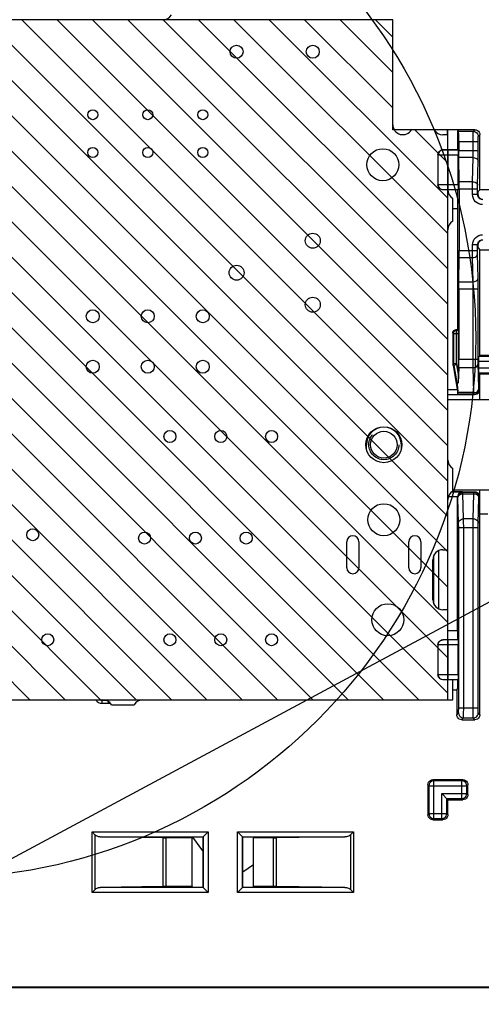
# Model space of a CAD drawing. Extents: x 0 to 420, y 0 to 297.
# Tile 55 of 62: x 312 to 331, y 197 to 236. Entities that reach past the tile are written whole.
import ezdxf

# ---------------------------------------------------------------- set-up
doc = ezdxf.new("R2010")
doc.units = 0
doc.header["$LTSCALE"] = 23.1
doc.linetypes.add('HIDDEN', pattern=[0.2, 0.1, -0.1])
doc.layers.get('0').update_dxf_attribs({"linetype": 'CONTINUOUS'})
for name, color, linetype in [('ALL_AXIS', 7, 'CONTINUOUS'), ('ALL_DIM', 7, 'CONTINUOUS'), ('ALL_FEATURES', 7, 'CONTINUOUS'), ('ALL_NOTE', 7, 'CONTINUOUS'), ('DEFAULT_2', 8, 'HIDDEN'), ('LAY0001', 7, 'CONTINUOUS'), ('OBSTRUCTIVE_DTM', 7, 'CONTINUOUS')]:
    doc.layers.add(name, color=color, linetype=linetype)
doc.dimstyles.get("Standard").update_dxf_attribs({"dimtxt": 2.5, "dimasz": 2.5, "dimexe": 1.25, "dimexo": 0.625, "dimtad": 1, "dimcen": 2.5, "dimazin": 3, "dimtfac": 1, "dimtmove": 0, "dimatfit": 3})

# ---------------------------------------------------------------- blocks, each defined once
blk = doc.blocks.new('_OPEN')
at = {"color": 0, "linetype": 'BYBLOCK'}
for p, q in [((0, 0), (-1, 0.25)), ((-1, -0.25), (0, 0)), ((-1, 0), (0, 0))]:
    blk.add_line(p, q, dxfattribs=at)
blk = doc.blocks.new('*D19')
at = {"layer": 'ALL_DIM', "color": 2, "linetype": 'CONTINUOUS'}
for p, q in [((379.947, 186.581), (379.947, 199.501)), ((379.947, 199.501), (379.947, 183.145)), ((326.484, 186.581), (380.947, 186.581)), ((379.947, 174.709), (379.947, 183.145)), ((341.484, 179.709), (380.947, 179.709)), ((379.947, 179.709), (379.947, 174.709))]:
    blk.add_line(p, q, dxfattribs=at)
at = {"layer": 'ALL_DIM', "color": 2, "linetype": 'CONTINUOUS', "xscale": 2, "yscale": 2, "zscale": 2}
for p, rotation in [((379.947, 186.581), 270), ((379.947, 179.709), 90)]:
    blk.add_blockref('_OPEN', p, dxfattribs=dict(at, rotation=rotation))

msp = doc.modelspace()

# ---------------------------------------------------------------- linework, layer by layer
at = {"color": 7, "linetype": 'CONTINUOUS'}
for p, q in [((327.184, 235.969), (288.984, 235.969)), ((327.184, 231.569), (327.184, 235.969)), ((329.384, 231.569), (327.184, 231.569)), ((329.384, 208.769), (329.384, 231.569)), ((288.184, 208.769), (329.384, 208.769))]:
    msp.add_line(p, q, dxfattribs=at)
at = {"color": 2, "linetype": 'CONTINUOUS'}
for p, q in [((316.915, 208.769), (289.715, 235.969)), ((318.33, 208.769), (291.13, 235.969)), ((319.744, 208.769), (292.544, 235.969)), ((321.158, 208.769), (293.958, 235.969)), ((322.572, 208.769), (295.372, 235.969)), ((323.986, 208.769), (296.786, 235.969)), ((325.401, 208.769), (298.201, 235.969)), ((326.815, 208.769), (299.615, 235.969)), ((328.229, 208.769), (301.029, 235.969)), ((329.384, 209.028), (302.443, 235.969)), ((329.384, 210.442), (303.858, 235.969)), ((329.384, 211.856), (305.272, 235.969)), ((329.384, 213.271), (306.686, 235.969)), ((329.384, 214.685), (308.1, 235.969)), ((329.384, 216.099), (309.514, 235.969)), ((329.384, 217.513), (310.929, 235.969)), ((329.384, 218.927), (312.343, 235.969)), ((329.384, 220.342), (313.757, 235.969)), ((329.384, 221.756), (315.171, 235.969)), ((329.384, 223.17), (316.585, 235.969)), ((329.384, 224.584), (318, 235.969)), ((329.384, 225.998), (319.414, 235.969)), ((329.384, 227.413), (320.828, 235.969)), ((329.384, 228.827), (322.242, 235.969)), ((327.184, 232.441), (323.657, 235.969)), ((327.184, 233.855), (325.071, 235.969)), ((327.184, 235.27), (326.485, 235.969)), ((315.501, 208.769), (288.984, 235.286)), ((314.087, 208.769), (288.984, 233.872)), ((312.673, 208.769), (288.984, 232.457)), ((329.384, 230.241), (328.057, 231.569))]:
    msp.add_line(p, q, dxfattribs=at)
msp.add_circle((308.875, 223.238), 21.623, dxfattribs=at)
at = {"layer": 'ALL_AXIS', "color": 7, "linetype": 'CONTINUOUS'}
for p, q in [((317.984, 235.969), (312.184, 235.969)), ((327.184, 235.969), (319.584, 235.969)), ((327.184, 231.769), (327.184, 235.969)), ((328.838, 231.569), (327.931, 231.569)), ((329.384, 231.369), (329.184, 231.369)), ((329.384, 230.769), (329.384, 231.369)), ((329.584, 227.915), (329.584, 228.822)), ((329.384, 218.369), (329.384, 227.569)), ((329.584, 217.115), (329.584, 218.022)), ((329.384, 214.769), (329.384, 216.769)), ((325.344, 214.049), (325.344, 215.089)), ((325.824, 215.089), (325.824, 214.049)), ((327.824, 214.049), (327.824, 215.089)), ((328.304, 215.089), (328.304, 214.049)), ((329.184, 214.769), (329.384, 214.769)), ((328.784, 212.769), (328.784, 214.369)), ((329.384, 212.369), (329.184, 212.369)), ((329.384, 211.169), (329.384, 212.369)), ((329.584, 208.769), (329.584, 209.569)), ((287.984, 208.769), (315.584, 208.769)), ((317.184, 208.769), (329.584, 208.769)), ((315.931, 208.569), (316.838, 208.569)), ((321.184, 201.877), (321.609, 202.18))]:
    msp.add_line(p, q, dxfattribs=at)
for centre, radius in [((320.936, 234.689), 0.26), ((323.984, 234.689), 0.26), ((315.184, 232.169), 0.2), ((317.384, 232.169), 0.2), ((319.584, 232.169), 0.2), ((315.184, 230.657), 0.2), ((317.384, 230.657), 0.2), ((319.584, 230.657), 0.2), ((326.784, 230.169), 0.64), ((323.984, 227.129), 0.3), ((320.936, 225.849), 0.3), ((323.984, 224.569), 0.3), ((315.184, 224.105), 0.26), ((317.384, 224.105), 0.26), ((319.584, 224.105), 0.26), ((315.184, 222.089), 0.26), ((317.384, 222.089), 0.26), ((319.584, 222.089), 0.26), ((318.272, 219.297), 0.24), ((320.304, 219.297), 0.24), ((322.336, 219.297), 0.24), ((326.824, 218.969), 0.72), ((326.824, 215.969), 0.64), ((312.784, 215.369), 0.24), ((317.256, 215.233), 0.24), ((319.288, 215.233), 0.24), ((321.32, 215.233), 0.24), ((326.984, 211.969), 0.64), ((313.384, 211.169), 0.24), ((318.272, 211.169), 0.24), ((320.304, 211.169), 0.24), ((322.336, 211.169), 0.24)]:
    msp.add_circle(centre, radius, dxfattribs=at)
for centre, radius, start, end in [((317.984, 236.369), 0.4, 270, 330), ((327.584, 231.769), 0.4, 180, 330), ((329.184, 231.769), 0.4, 210, 270), ((329.784, 229.169), 0.4, 180, 240), ((329.784, 227.569), 0.4, 120, 180), ((329.784, 218.369), 0.4, 180, 240), ((329.784, 216.769), 0.4, 120, 180), ((325.584, 215.089), 0.24, 0, 180), ((328.064, 215.089), 0.24, 0, 180), ((329.184, 214.369), 0.4, 90, 180), ((325.584, 214.049), 0.24, 180, 360), ((328.064, 214.049), 0.24, 180, 360), ((329.184, 212.769), 0.4, 180, 270), ((315.584, 208.369), 0.4, 30, 90), ((317.184, 208.369), 0.4, 90, 150)]:
    msp.add_arc(centre, radius, start, end, dxfattribs=at)
at = {"layer": 'ALL_FEATURES', "color": 7, "linetype": 'CONTINUOUS'}
for p, q in [((330.468, 231.569), (328.838, 231.569)), ((329.826, 231.569), (329.784, 231.527)), ((329.784, 230.769), (329.784, 231.527)), ((329.784, 231.527), (329.812, 231.499)), ((330.668, 229.169), (330.668, 231.369)), ((329.819, 231.099), (329.819, 230.735)), ((328.984, 230.569), (328.984, 229.369)), ((329.784, 230.769), (329.184, 230.769)), ((329.795, 230.758), (329.784, 230.769)), ((329.798, 229.379), (329.798, 230.558)), ((329.838, 229.486), (329.821, 230.452)), ((329.784, 229.169), (329.184, 229.169)), ((329.784, 229.169), (329.795, 229.179)), ((329.784, 228.411), (329.784, 229.169)), ((329.84, 229.203), (329.84, 226.735)), ((330.668, 229.169), (330.584, 229.085)), ((330.584, 229.085), (330.584, 228.983)), ((334.804, 229.169), (330.668, 229.169)), ((329.77, 228.397), (329.584, 228.397)), ((329.77, 228.397), (329.784, 228.411)), ((329.77, 228.397), (329.77, 223.569)), ((330.584, 226.955), (330.584, 226.853)), ((330.584, 226.853), (330.668, 226.769)), ((330.668, 222.532), (330.668, 226.769)), ((330.668, 226.769), (334.804, 226.769)), ((329.821, 225.486), (329.838, 226.452)), ((329.819, 225.203), (329.819, 222.395)), ((329.584, 223.449), (329.584, 222.204)), ((329.77, 223.569), (329.704, 223.569)), ((329.77, 223.569), (329.796, 223.543)), ((329.798, 223.423), (329.798, 221.673)), ((330.668, 222.532), (330.629, 222.492)), ((331.161, 222.532), (330.668, 222.532)), ((329.59, 222.134), (329.759, 221.177)), ((330.625, 222.045), (330.625, 222.293)), ((329.816, 222.052), (329.798, 221.438)), ((330.668, 221.806), (330.629, 221.845)), ((330.668, 220.769), (330.668, 221.806)), ((330.668, 221.806), (331.161, 221.806)), ((329.75, 221.378), (329.789, 221.115)), ((329.798, 221.673), (329.798, 221.521)), ((329.798, 221.521), (329.798, 221.438)), ((330.451, 220.969), (329.384, 220.969)), ((329.783, 220.993), (329.767, 220.977)), ((329.77, 221.114), (329.789, 221.115)), ((329.787, 221.05), (329.789, 221.115)), ((330.651, 221.169), (330.651, 220.769)), ((332.344, 220.769), (329.384, 220.769)), ((326.124, 218.803), (326.124, 218.969)), ((327.524, 218.803), (327.524, 218.969)), ((329.55, 217.089), (330.451, 217.089)), ((329.584, 217.169), (331.214, 217.169)), ((330.651, 217.169), (330.651, 216.889)), ((330.668, 208.169), (330.668, 217.169)), ((329.77, 211.541), (329.77, 216.881)), ((330.668, 216.209), (330.984, 216.209)), ((328.801, 214.48), (328.801, 212.658)), ((329.384, 211.541), (329.77, 211.541)), ((329.784, 211.527), (329.77, 211.541)), ((329.784, 211.169), (329.784, 211.527)), ((329.784, 211.169), (329.184, 211.169)), ((329.795, 211.158), (329.784, 211.169)), ((328.984, 210.969), (328.984, 209.769)), ((329.798, 209.779), (329.798, 210.958)), ((329.784, 209.569), (329.184, 209.569)), ((329.784, 209.569), (329.795, 209.579)), ((329.784, 209.211), (329.784, 209.569)), ((329.584, 209.169), (329.742, 209.169)), ((329.742, 209.169), (329.784, 209.211)), ((329.742, 209.169), (329.742, 208.169)), ((329.942, 207.969), (330.468, 207.969)), ((328.584, 205.369), (328.584, 204.169)), ((329.984, 205.569), (328.784, 205.569)), ((330.184, 204.969), (330.184, 205.369)), ((329.384, 204.769), (329.142, 205.011)), ((329.384, 204.169), (329.384, 204.769)), ((329.384, 204.769), (329.984, 204.769)), ((328.784, 203.969), (329.184, 203.969)), ((315.279, 203.356), (315.156, 203.479)), ((317.982, 203.245), (315.476, 203.279)), ((319.16, 203.244), (318.106, 203.244)), ((319.16, 203.244), (319.184, 203.269)), ((319.16, 201.293), (319.16, 203.244)), ((319.584, 203.269), (319.184, 203.269)), ((319.584, 203.269), (319.795, 203.479)), ((319.584, 203.269), (319.584, 201.269)), ((320.974, 203.479), (321.184, 203.269)), ((321.184, 201.269), (321.184, 203.269)), ((321.584, 203.269), (321.184, 203.269)), ((321.609, 203.244), (321.584, 203.269)), ((321.609, 201.293), (321.609, 203.244)), ((322.4, 203.244), (321.609, 203.244)), ((325.269, 203.279), (322.516, 203.245)), ((325.492, 203.363), (325.608, 203.479)), ((317.982, 201.293), (315.476, 201.258)), ((319.16, 201.293), (318.106, 201.293)), ((319.16, 201.293), (319.184, 201.269)), ((319.184, 201.269), (319.584, 201.269)), ((319.584, 201.269), (319.795, 201.058)), ((320.974, 201.058), (321.184, 201.269)), ((321.184, 201.269), (321.584, 201.269)), ((321.609, 201.293), (321.584, 201.269)), ((322.4, 201.293), (321.609, 201.293)), ((325.269, 201.258), (322.516, 201.293)), ((315.279, 201.182), (315.156, 201.058)), ((325.492, 201.175), (325.608, 201.058)), ((357.115, 197.269), (263.653, 197.269)), ((357.105, 197.248), (263.664, 197.248))]:
    msp.add_line(p, q, dxfattribs=at)
at = {"layer": 'ALL_FEATURES', "color": 9, "linetype": 'CONTINUOUS'}
for p, q in [((330.398, 231.499), (329.812, 231.499)), ((330.398, 231.499), (330.468, 231.569)), ((330.598, 231.299), (330.668, 231.369)), ((329.819, 231.099), (330.595, 231.099)), ((330.395, 230.735), (330.395, 231.099)), ((330.595, 230.735), (330.595, 231.099)), ((328.984, 230.569), (328.991, 230.562)), ((328.991, 229.376), (328.991, 230.562)), ((329.184, 230.769), (329.191, 230.762)), ((329.391, 229.179), (329.391, 230.758)), ((329.391, 230.758), (329.795, 230.758)), ((329.391, 230.558), (329.798, 230.558)), ((329.819, 230.735), (330.595, 230.735)), ((330.392, 230.452), (329.821, 230.452)), ((330.375, 229.486), (330.392, 230.452)), ((330.575, 229.345), (330.592, 230.31)), ((328.984, 229.369), (328.991, 229.376)), ((329.391, 229.379), (329.798, 229.379)), ((330.375, 229.486), (329.838, 229.486)), ((329.184, 229.169), (329.191, 229.176)), ((329.391, 229.179), (329.795, 229.179)), ((329.84, 229.203), (330.574, 229.203)), ((330.374, 228.972), (330.374, 229.203)), ((330.574, 228.972), (330.374, 228.972)), ((330.574, 228.972), (330.574, 229.203)), ((330.584, 228.983), (330.574, 228.972)), ((330.374, 226.735), (330.374, 226.965)), ((330.574, 226.965), (330.374, 226.965)), ((330.574, 226.735), (330.574, 226.965)), ((330.574, 226.965), (330.584, 226.955)), ((329.84, 226.735), (330.574, 226.735)), ((330.592, 225.627), (330.575, 226.593)), ((329.838, 226.452), (330.375, 226.452)), ((330.392, 225.486), (330.375, 226.452)), ((329.821, 225.486), (330.392, 225.486)), ((329.819, 225.203), (330.595, 225.203)), ((330.395, 222.395), (330.395, 225.203)), ((330.595, 222.395), (330.595, 225.203)), ((329.61, 223.423), (329.584, 223.449)), ((329.61, 223.423), (329.61, 222.206)), ((329.61, 223.423), (329.798, 223.423)), ((329.73, 223.543), (329.704, 223.569)), ((329.73, 222.206), (329.73, 223.543)), ((329.796, 223.543), (329.73, 223.543)), ((329.61, 222.206), (329.584, 222.204)), ((329.616, 222.137), (329.59, 222.134)), ((329.73, 222.206), (329.61, 222.206)), ((329.734, 222.157), (329.616, 222.137)), ((329.616, 222.137), (329.75, 221.378)), ((329.734, 222.157), (329.798, 221.795)), ((329.819, 222.395), (330.595, 222.395)), ((330.626, 221.221), (330.596, 222.224)), ((331.204, 222.293), (330.625, 222.293)), ((331.201, 222.492), (330.629, 222.492)), ((329.816, 222.052), (330.396, 222.052)), ((330.426, 221.05), (330.396, 222.052)), ((330.625, 222.045), (331.204, 222.045)), ((330.629, 221.845), (331.201, 221.845)), ((329.384, 221.177), (329.759, 221.177)), ((329.384, 220.977), (329.767, 220.977)), ((330.427, 220.993), (329.783, 220.993)), ((330.426, 221.05), (329.787, 221.05)), ((330.451, 220.969), (330.427, 220.993)), ((330.651, 221.169), (330.627, 221.193)), ((329.967, 217.081), (329.54, 217.081)), ((329.983, 217.065), (329.967, 217.081)), ((329.983, 217.065), (330.427, 217.065)), ((330.427, 217.065), (330.451, 217.089)), ((329.77, 216.881), (329.402, 216.881)), ((329.783, 216.865), (329.77, 216.878)), ((329.814, 215.834), (329.785, 216.836)), ((330.014, 216.005), (329.985, 217.008)), ((329.985, 217.008), (330.426, 217.008)), ((330.396, 216.005), (330.426, 217.008)), ((330.596, 215.834), (330.626, 216.836)), ((330.627, 216.865), (330.651, 216.889)), ((330.396, 216.005), (330.014, 216.005)), ((329.816, 208.439), (329.816, 215.662)), ((329.816, 215.662), (330.595, 215.662)), ((330.016, 208.439), (330.016, 215.662)), ((330.395, 208.439), (330.395, 215.662)), ((330.595, 208.439), (330.595, 215.662)), ((329.009, 214.725), (329.009, 212.412)), ((328.809, 214.499), (328.809, 212.639)), ((329.191, 211.162), (329.184, 211.169)), ((329.391, 209.579), (329.391, 211.158)), ((329.795, 211.158), (329.391, 211.158)), ((328.991, 210.962), (328.984, 210.969)), ((328.991, 209.776), (328.991, 210.962)), ((329.798, 210.958), (329.391, 210.958)), ((328.984, 209.769), (328.991, 209.776)), ((329.184, 209.569), (329.191, 209.576)), ((329.391, 209.779), (329.798, 209.779)), ((329.391, 209.579), (329.795, 209.579)), ((315.513, 208.748), (315.558, 208.743)), ((315.581, 208.765), (315.558, 208.743)), ((315.558, 208.623), (315.558, 208.743)), ((315.558, 208.743), (315.717, 208.743)), ((315.558, 208.623), (315.81, 208.623)), ((315.81, 208.623), (315.81, 208.695)), ((329.816, 208.439), (330.595, 208.439)), ((329.742, 208.169), (329.812, 208.239)), ((329.942, 207.969), (330.012, 208.039)), ((330.012, 208.039), (330.398, 208.039)), ((330.468, 207.969), (330.398, 208.039)), ((330.668, 208.169), (330.598, 208.239)), ((328.627, 205.326), (328.584, 205.369)), ((328.627, 205.326), (328.627, 204.211)), ((328.627, 205.326), (330.142, 205.326)), ((328.827, 205.526), (328.784, 205.569)), ((328.827, 204.011), (328.827, 205.526)), ((329.942, 205.526), (328.827, 205.526)), ((329.942, 205.526), (329.984, 205.569)), ((329.942, 204.811), (329.942, 205.526)), ((330.142, 205.326), (330.184, 205.369)), ((330.142, 205.011), (330.142, 205.326)), ((329.142, 204.011), (329.142, 205.011)), ((329.142, 205.011), (330.142, 205.011)), ((329.342, 204.211), (329.342, 204.811)), ((329.342, 204.811), (329.942, 204.811)), ((329.942, 204.811), (329.984, 204.769)), ((330.142, 205.011), (330.184, 204.969)), ((328.627, 204.211), (328.584, 204.169)), ((328.627, 204.211), (329.342, 204.211)), ((329.342, 204.211), (329.384, 204.169)), ((328.827, 204.011), (328.784, 203.969)), ((328.827, 204.011), (329.142, 204.011)), ((329.142, 204.011), (329.184, 203.969)), ((315.156, 201.058), (315.156, 203.479)), ((315.156, 203.479), (319.795, 203.479)), ((315.279, 201.182), (315.279, 203.356)), ((315.476, 203.279), (319.595, 203.279)), ((317.982, 203.245), (317.982, 201.293)), ((318.106, 203.244), (318.106, 201.293)), ((319.595, 203.279), (319.595, 201.258)), ((319.795, 203.479), (319.795, 201.058)), ((320.974, 201.058), (320.974, 203.479)), ((320.974, 203.479), (325.608, 203.479)), ((321.174, 201.258), (321.174, 203.279)), ((321.174, 203.279), (325.269, 203.279)), ((322.4, 203.244), (322.4, 201.293)), ((322.516, 203.245), (322.516, 201.293)), ((325.492, 203.363), (325.492, 201.175)), ((325.608, 203.479), (325.608, 201.058)), ((319.595, 201.258), (315.476, 201.258)), ((325.269, 201.258), (321.174, 201.258)), ((319.795, 201.058), (315.156, 201.058)), ((325.608, 201.058), (320.974, 201.058))]:
    msp.add_line(p, q, dxfattribs=at)
at = {"layer": 'ALL_FEATURES', "color": 7, "linetype": 'CONTINUOUS'}
for points in [[(329.819, 231.099), (329.819, 231.187), (329.818, 231.271), (329.818, 231.346), (329.817, 231.409), (329.815, 231.457), (329.814, 231.488), (329.812, 231.499)], [(330.468, 231.569), (330.52, 231.562), (330.568, 231.542), (330.609, 231.51), (330.641, 231.469), (330.661, 231.421), (330.668, 231.369)], [(328.984, 230.569), (328.991, 230.621), (329.011, 230.669), (329.043, 230.71), (329.084, 230.742), (329.132, 230.762), (329.184, 230.769)], [(329.795, 230.758), (329.796, 230.751), (329.797, 230.73), (329.797, 230.698), (329.798, 230.657), (329.798, 230.61), (329.798, 230.558)], [(329.821, 230.452), (329.82, 230.512), (329.82, 230.581), (329.819, 230.656), (329.819, 230.735)], [(329.184, 229.169), (329.132, 229.176), (329.084, 229.196), (329.043, 229.227), (329.011, 229.269), (328.991, 229.317), (328.984, 229.369)], [(329.798, 229.379), (329.798, 229.328), (329.798, 229.28), (329.797, 229.239), (329.797, 229.207), (329.796, 229.187), (329.795, 229.179)], [(329.84, 229.203), (329.84, 229.281), (329.84, 229.356), (329.839, 229.425), (329.838, 229.486)], [(330.584, 228.983), (330.591, 228.931), (330.611, 228.883), (330.643, 228.841), (330.684, 228.81), (330.732, 228.79), (330.784, 228.783)], [(330.784, 227.155), (330.732, 227.148), (330.684, 227.128), (330.643, 227.096), (330.611, 227.055), (330.591, 227.007), (330.584, 226.955)], [(329.838, 226.452), (329.839, 226.512), (329.84, 226.581), (329.84, 226.656), (329.84, 226.735)], [(329.819, 225.203), (329.819, 225.281), (329.82, 225.356), (329.82, 225.425), (329.821, 225.486)], [(329.584, 223.449), (329.588, 223.48), (329.6, 223.509), (329.619, 223.534), (329.644, 223.553), (329.673, 223.565), (329.704, 223.569)], [(329.796, 223.543), (329.797, 223.537), (329.797, 223.519), (329.798, 223.493), (329.798, 223.46), (329.798, 223.423)], [(329.584, 222.204), (329.585, 222.186), (329.586, 222.169), (329.588, 222.152), (329.59, 222.134)], [(329.816, 222.052), (329.817, 222.102), (329.818, 222.163), (329.819, 222.235), (329.819, 222.313), (329.819, 222.395)], [(330.625, 222.293), (330.626, 222.344), (330.626, 222.392), (330.626, 222.433), (330.627, 222.465), (330.628, 222.485), (330.629, 222.492)], [(330.629, 221.845), (330.628, 221.853), (330.627, 221.873), (330.626, 221.905), (330.626, 221.946), (330.626, 221.994), (330.625, 222.045)], [(329.798, 221.438), (329.777, 221.428), (329.761, 221.414), (329.752, 221.397), (329.75, 221.378)], [(329.759, 221.177), (329.765, 221.144), (329.77, 221.114)], [(329.77, 221.114), (329.77, 221.069), (329.769, 221.031), (329.769, 221.002), (329.768, 220.983), (329.767, 220.977)], [(329.783, 220.993), (329.784, 221), (329.786, 221.019), (329.787, 221.05)], [(330.651, 221.169), (330.644, 221.117), (330.624, 221.069), (330.593, 221.027), (330.551, 220.996), (330.503, 220.976), (330.451, 220.969)], [(329.967, 217.081), (329.935, 217.078), (329.903, 217.069), (329.871, 217.054), (329.841, 217.033), (329.815, 217.005), (329.792, 216.97), (329.777, 216.928), (329.77, 216.878)], [(330.451, 217.089), (330.503, 217.082), (330.551, 217.062), (330.593, 217.03), (330.624, 216.989), (330.644, 216.941), (330.651, 216.889)], [(328.984, 210.969), (328.991, 211.021), (329.011, 211.069), (329.043, 211.11), (329.084, 211.142), (329.132, 211.162), (329.184, 211.169)], [(329.795, 211.158), (329.796, 211.151), (329.797, 211.13), (329.797, 211.098), (329.798, 211.057), (329.798, 211.01), (329.798, 210.958)], [(329.184, 209.569), (329.132, 209.576), (329.084, 209.596), (329.043, 209.627), (329.011, 209.669), (328.991, 209.717), (328.984, 209.769)], [(329.798, 209.779), (329.798, 209.728), (329.798, 209.68), (329.797, 209.639), (329.797, 209.607), (329.796, 209.587), (329.795, 209.579)], [(329.942, 207.969), (329.891, 207.976), (329.842, 207.996), (329.801, 208.027), (329.769, 208.069), (329.749, 208.117), (329.742, 208.169)], [(330.668, 208.169), (330.661, 208.117), (330.641, 208.069), (330.609, 208.027), (330.568, 207.996), (330.52, 207.976), (330.468, 207.969)], [(328.584, 205.369), (328.591, 205.421), (328.611, 205.469), (328.643, 205.51), (328.684, 205.542), (328.732, 205.562), (328.784, 205.569)], [(329.984, 205.569), (330.036, 205.562), (330.084, 205.542), (330.126, 205.51), (330.157, 205.469), (330.177, 205.421), (330.184, 205.369)], [(330.184, 204.969), (330.177, 204.917), (330.157, 204.869), (330.126, 204.827), (330.084, 204.796), (330.036, 204.776), (329.984, 204.769)], [(328.784, 203.969), (328.732, 203.976), (328.684, 203.996), (328.643, 204.027), (328.611, 204.069), (328.591, 204.117), (328.584, 204.169)], [(329.384, 204.169), (329.377, 204.117), (329.357, 204.069), (329.326, 204.027), (329.284, 203.996), (329.236, 203.976), (329.184, 203.969)], [(315.476, 203.279), (315.414, 203.286), (315.361, 203.303), (315.316, 203.326), (315.279, 203.356)], [(317.982, 203.245), (318.02, 203.245), (318.062, 203.244), (318.106, 203.244)], [(322.4, 203.244), (322.441, 203.244), (322.48, 203.245), (322.516, 203.245)], [(325.492, 203.363), (325.46, 203.337), (325.422, 203.314), (325.377, 203.296), (325.326, 203.284), (325.269, 203.279)], [(315.279, 201.182), (315.316, 201.211), (315.361, 201.235), (315.414, 201.252), (315.476, 201.258)], [(318.106, 201.293), (318.062, 201.293), (318.02, 201.293), (317.982, 201.293)], [(322.516, 201.293), (322.48, 201.293), (322.441, 201.293), (322.4, 201.293)], [(325.269, 201.258), (325.326, 201.253), (325.377, 201.241), (325.422, 201.224), (325.46, 201.201), (325.492, 201.175)]]:
    msp.add_lwpolyline(points, dxfattribs=at)
at = {"layer": 'ALL_FEATURES', "color": 9, "linetype": 'CONTINUOUS'}
for points in [[(330.395, 231.099), (330.395, 231.174), (330.395, 231.247), (330.395, 231.314), (330.396, 231.374), (330.396, 231.423), (330.397, 231.462), (330.397, 231.488), (330.398, 231.499)], [(330.398, 231.499), (330.45, 231.492), (330.498, 231.472), (330.54, 231.44), (330.571, 231.399), (330.591, 231.351), (330.598, 231.299)], [(330.595, 231.099), (330.595, 231.137), (330.595, 231.173), (330.595, 231.207), (330.596, 231.236), (330.596, 231.261), (330.597, 231.28), (330.597, 231.294), (330.598, 231.299)], [(329.191, 230.762), (329.14, 230.755), (329.091, 230.735), (329.05, 230.703), (329.018, 230.662), (328.998, 230.613), (328.991, 230.562)], [(328.991, 230.562), (329, 230.561), (329.023, 230.56), (329.059, 230.56), (329.108, 230.559), (329.167, 230.559), (329.234, 230.559), (329.309, 230.558), (329.391, 230.558)], [(329.191, 230.762), (329.196, 230.761), (329.207, 230.76), (329.225, 230.76), (329.25, 230.759), (329.279, 230.759), (329.312, 230.759), (329.35, 230.758), (329.391, 230.758)], [(330.392, 230.452), (330.393, 230.497), (330.393, 230.548), (330.394, 230.606), (330.395, 230.668), (330.395, 230.735)], [(330.392, 230.452), (330.443, 230.446), (330.491, 230.432), (330.532, 230.41), (330.564, 230.38), (330.584, 230.347), (330.592, 230.31)], [(330.592, 230.31), (330.593, 230.378), (330.593, 230.455), (330.594, 230.541), (330.595, 230.635), (330.595, 230.735)], [(328.991, 229.376), (329, 229.377), (329.022, 229.377), (329.058, 229.378), (329.106, 229.378), (329.163, 229.379), (329.23, 229.379), (329.307, 229.379), (329.391, 229.379)], [(328.991, 229.376), (328.998, 229.324), (329.018, 229.276), (329.05, 229.235), (329.091, 229.203), (329.14, 229.183), (329.191, 229.176)], [(330.374, 229.203), (330.374, 229.279), (330.374, 229.353), (330.374, 229.423), (330.375, 229.486)], [(330.375, 229.486), (330.426, 229.481), (330.474, 229.466), (330.515, 229.444), (330.547, 229.415), (330.567, 229.381), (330.575, 229.345)], [(330.574, 229.203), (330.574, 229.241), (330.574, 229.278), (330.574, 229.313), (330.575, 229.345)], [(329.191, 229.176), (329.196, 229.177), (329.207, 229.177), (329.225, 229.178), (329.248, 229.178), (329.277, 229.179), (329.311, 229.179), (329.349, 229.179), (329.391, 229.179)], [(330.774, 228.572), (330.696, 228.58), (330.621, 228.603), (330.551, 228.64), (330.491, 228.689), (330.441, 228.75), (330.404, 228.819), (330.381, 228.894), (330.374, 228.972)], [(330.774, 228.772), (330.735, 228.776), (330.697, 228.787), (330.663, 228.806), (330.632, 228.831), (330.607, 228.861), (330.589, 228.896), (330.578, 228.933), (330.574, 228.972)], [(330.374, 226.965), (330.381, 227.044), (330.404, 227.118), (330.441, 227.188), (330.491, 227.248), (330.551, 227.298), (330.621, 227.335), (330.696, 227.358), (330.774, 227.365)], [(330.574, 226.965), (330.578, 227.005), (330.589, 227.042), (330.607, 227.077), (330.632, 227.107), (330.663, 227.132), (330.697, 227.15), (330.735, 227.162), (330.774, 227.165)], [(330.375, 226.452), (330.374, 226.511), (330.374, 226.578), (330.374, 226.654), (330.374, 226.735)], [(330.375, 226.452), (330.426, 226.457), (330.474, 226.471), (330.515, 226.494), (330.547, 226.523), (330.567, 226.557), (330.575, 226.593)], [(330.575, 226.593), (330.574, 226.623), (330.574, 226.656), (330.574, 226.694), (330.574, 226.735)], [(330.392, 225.486), (330.443, 225.491), (330.491, 225.506), (330.532, 225.528), (330.564, 225.557), (330.584, 225.591), (330.592, 225.627)], [(330.395, 225.203), (330.395, 225.263), (330.394, 225.322), (330.394, 225.38), (330.393, 225.435), (330.392, 225.486)], [(330.595, 225.203), (330.595, 225.293), (330.594, 225.381), (330.594, 225.468), (330.593, 225.551), (330.592, 225.627)], [(329.73, 223.543), (329.699, 223.539), (329.67, 223.527), (329.645, 223.508), (329.626, 223.483), (329.614, 223.454), (329.61, 223.423)], [(329.61, 222.206), (329.611, 222.184), (329.613, 222.161), (329.616, 222.137)], [(329.73, 222.206), (329.731, 222.191), (329.732, 222.175), (329.734, 222.157)], [(330.396, 222.052), (330.396, 222.101), (330.395, 222.162), (330.395, 222.233), (330.395, 222.312), (330.395, 222.395)], [(330.396, 222.052), (330.448, 222.058), (330.496, 222.076), (330.537, 222.103), (330.569, 222.138), (330.589, 222.18), (330.596, 222.224)], [(330.596, 222.224), (330.596, 222.248), (330.595, 222.279), (330.595, 222.314), (330.595, 222.353), (330.595, 222.395)], [(330.426, 221.05), (330.477, 221.056), (330.525, 221.073), (330.566, 221.101), (330.598, 221.136), (330.618, 221.177), (330.626, 221.221)], [(330.427, 220.993), (330.427, 221), (330.426, 221.018), (330.426, 221.05)], [(330.427, 220.993), (330.479, 221), (330.527, 221.02), (330.569, 221.051), (330.6, 221.093), (330.62, 221.141), (330.627, 221.193)], [(330.627, 221.193), (330.627, 221.196), (330.626, 221.206), (330.626, 221.221)], [(329.783, 216.865), (329.79, 216.917), (329.81, 216.965), (329.842, 217.006), (329.883, 217.038), (329.931, 217.058), (329.983, 217.065)], [(329.985, 217.008), (329.984, 217.038), (329.984, 217.057), (329.983, 217.065)], [(330.426, 217.008), (330.426, 217.037), (330.427, 217.057), (330.427, 217.065)], [(330.427, 217.065), (330.479, 217.058), (330.527, 217.038), (330.569, 217.006), (330.6, 216.965), (330.62, 216.917), (330.627, 216.865)], [(329.785, 216.836), (329.784, 216.851), (329.784, 216.861), (329.783, 216.865)], [(329.785, 216.836), (329.792, 216.88), (329.812, 216.922), (329.844, 216.957), (329.885, 216.984), (329.933, 217.002), (329.985, 217.008)], [(330.426, 217.008), (330.477, 217.002), (330.525, 216.984), (330.566, 216.957), (330.598, 216.922), (330.618, 216.88), (330.626, 216.836)], [(330.626, 216.836), (330.626, 216.851), (330.627, 216.861), (330.627, 216.865)], [(329.814, 215.834), (329.821, 215.878), (329.841, 215.919), (329.873, 215.955), (329.915, 215.982), (329.963, 215.999), (330.014, 216.005)], [(329.816, 215.662), (329.816, 215.701), (329.815, 215.738), (329.815, 215.773), (329.815, 215.806), (329.814, 215.834)], [(330.016, 215.662), (330.016, 215.74), (330.015, 215.813), (330.015, 215.885), (330.015, 215.951), (330.014, 216.005)], [(330.395, 215.662), (330.395, 215.744), (330.395, 215.821), (330.395, 215.892), (330.396, 215.955), (330.396, 216.005)], [(330.396, 216.005), (330.448, 215.999), (330.496, 215.982), (330.537, 215.955), (330.569, 215.919), (330.589, 215.878), (330.596, 215.834)], [(330.595, 215.662), (330.595, 215.703), (330.595, 215.741), (330.595, 215.777), (330.596, 215.809), (330.596, 215.834)], [(328.991, 210.962), (328.998, 211.013), (329.018, 211.062), (329.05, 211.103), (329.091, 211.135), (329.14, 211.155), (329.191, 211.162)], [(329.391, 211.158), (329.353, 211.158), (329.317, 211.159), (329.284, 211.159), (329.254, 211.159), (329.229, 211.16), (329.21, 211.16), (329.197, 211.161), (329.191, 211.162)], [(329.391, 210.958), (329.316, 210.958), (329.243, 210.959), (329.176, 210.959), (329.116, 210.959), (329.067, 210.96), (329.028, 210.96), (329.002, 210.961), (328.991, 210.962)], [(328.991, 209.776), (329, 209.777), (329.022, 209.777), (329.058, 209.778), (329.106, 209.778), (329.163, 209.779), (329.23, 209.779), (329.307, 209.779), (329.391, 209.779)], [(328.991, 209.776), (328.998, 209.724), (329.018, 209.676), (329.05, 209.635), (329.091, 209.603), (329.14, 209.583), (329.191, 209.576)], [(329.191, 209.576), (329.196, 209.577), (329.207, 209.577), (329.225, 209.578), (329.248, 209.578), (329.277, 209.579), (329.311, 209.579), (329.349, 209.579), (329.391, 209.579)], [(315.292, 208.769), (315.306, 208.746), (315.356, 208.695), (315.416, 208.656), (315.486, 208.631), (315.558, 208.623)], [(315.462, 208.769), (315.47, 208.764), (315.513, 208.748)], [(315.81, 208.623), (315.88, 208.631), (315.883, 208.632)], [(329.812, 208.239), (329.813, 208.243), (329.814, 208.255), (329.814, 208.273), (329.815, 208.297), (329.815, 208.326), (329.815, 208.36), (329.816, 208.398), (329.816, 208.439)], [(330.012, 208.039), (330.013, 208.048), (330.014, 208.071), (330.014, 208.107), (330.015, 208.155), (330.015, 208.214), (330.015, 208.281), (330.016, 208.357), (330.016, 208.439)], [(330.398, 208.039), (330.397, 208.047), (330.397, 208.07), (330.396, 208.106), (330.396, 208.153), (330.395, 208.211), (330.395, 208.277), (330.395, 208.354), (330.395, 208.439)], [(330.598, 208.239), (330.597, 208.243), (330.597, 208.254), (330.596, 208.272), (330.596, 208.296), (330.595, 208.325), (330.595, 208.358), (330.595, 208.397), (330.595, 208.439)], [(329.812, 208.239), (329.819, 208.187), (329.839, 208.139), (329.871, 208.097), (329.912, 208.066), (329.961, 208.046), (330.012, 208.039)], [(330.398, 208.039), (330.45, 208.046), (330.498, 208.066), (330.54, 208.097), (330.571, 208.139), (330.591, 208.187), (330.598, 208.239)], [(328.827, 205.526), (328.775, 205.519), (328.727, 205.499), (328.685, 205.468), (328.654, 205.426), (328.634, 205.378), (328.627, 205.326)], [(330.142, 205.326), (330.135, 205.378), (330.115, 205.426), (330.083, 205.468), (330.041, 205.5), (329.993, 205.519), (329.942, 205.526)], [(329.942, 204.811), (329.993, 204.818), (330.042, 204.838), (330.083, 204.87), (330.115, 204.912), (330.135, 204.96), (330.142, 205.011)], [(328.627, 204.211), (328.634, 204.16), (328.654, 204.111), (328.686, 204.07), (328.727, 204.038), (328.775, 204.018), (328.827, 204.011)], [(329.142, 204.011), (329.193, 204.018), (329.242, 204.038), (329.283, 204.07), (329.315, 204.112), (329.335, 204.16), (329.342, 204.211)]]:
    msp.add_lwpolyline(points, dxfattribs=at)
at = {"layer": 'ALL_FEATURES', "color": 7, "linetype": 'CONTINUOUS'}
msp.add_arc((326.824, 218.969), 0.7, 0, 180, dxfattribs=at)
at = {"layer": 'ALL_NOTE', "color": 2, "linetype": 'CONTINUOUS'}
msp.add_line((284.973, 187.928), (365.607, 231.245), dxfattribs=at)
at = {"layer": 'DEFAULT_2', "color": 8, "linetype": 'HIDDEN'}
msp.add_circle((326.824, 218.969), 0.6, dxfattribs=at)
at = {"layer": 'LAY0001', "color": 7, "linetype": 'CONTINUOUS'}
for p, q in [((329.364, 231.369), (329.364, 231.569)), ((319.584, 202.719), (319.191, 203.269))]:
    msp.add_line(p, q, dxfattribs=at)
at = {"layer": 'OBSTRUCTIVE_DTM', "color": 7, "linetype": 'CONTINUOUS'}
msp.add_circle((326.824, 218.969), 0.535, dxfattribs=at)

# ---------------------------------------------------------------- dimensions: what is measured, and where the dimension line sits
at = {"layer": 'ALL_DIM', "color": 2, "linetype": 'CONTINUOUS'}
dim = msp.add_linear_dim(base=(379.947, 186.581), p1=(340.484, 179.709), p2=(325.484, 186.581), angle=90, dimstyle='Standard', dxfattribs=at)
dim.commit()
dim.dimension.update_dxf_attribs({"geometry": '*D19', "text_midpoint": (379.947, 188.493), "dimtype": 128})

doc.saveas('drawing.dxf')
